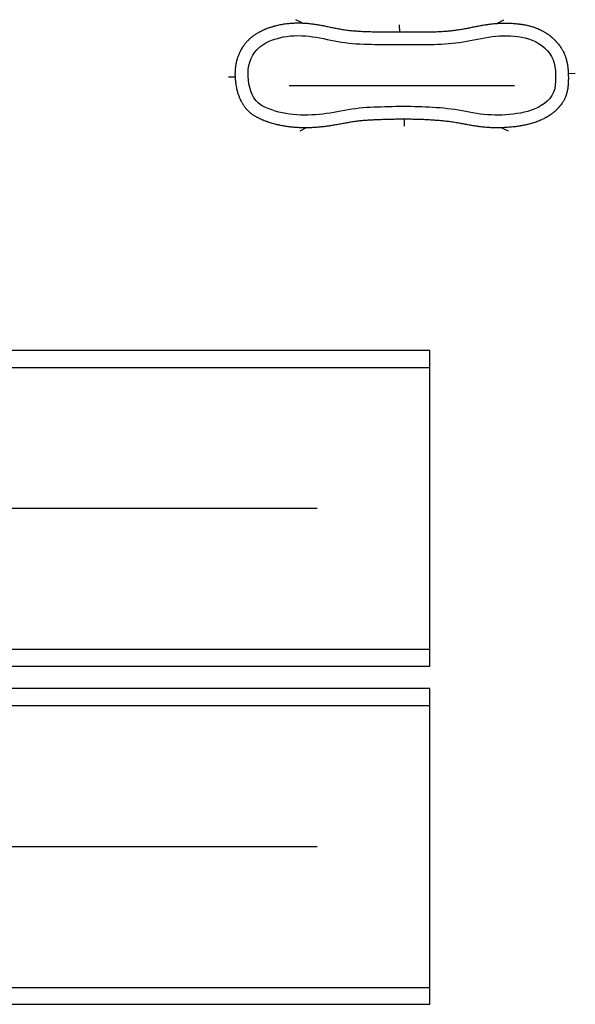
# Model space of a CAD drawing. Header units: millimetres. Extents: x -258 to 662, y -326 to 48.
# Tile 3 of 3: x 464 to 662, y -326 to 23. Entities that reach past the tile are written whole.
import ezdxf

# ---------------------------------------------------------------- set-up
doc = ezdxf.new("R2010")
doc.units = ezdxf.units.MM
for name, color, linetype in [('CUT', 7, 'Continuous'), ('GRAINLINE', 3, 'Continuous'), ('NOTCH', 5, 'Continuous'), ('SEAM', 1, 'Continuous')]:
    doc.layers.add(name, color=color, linetype=linetype)

# ---------------------------------------------------------------- blocks, each defined once
blk = doc.blocks.new('04_RECESSED_FLOOR')
at = {"layer": 'CUT'}
blk.add_lwpolyline([(-59.01, 2.92), (-59.01, 3), (-59.03, 3.37), (-59.03, 3.46), (-59.04, 3.82), (-59.04, 3.91), (-59.04, 4.27), (-59.03, 4.36), (-59.03, 4.72), (-59.02, 4.81), (-59.01, 5.17), (-59, 5.26), (-58.98, 5.61), (-58.97, 5.71), (-58.94, 6.06), (-58.93, 6.16), (-58.9, 6.5), (-58.88, 6.6), (-58.84, 6.94), (-58.82, 7.04), (-58.77, 7.38), (-58.75, 7.48), (-58.69, 7.81), (-58.67, 7.92), (-58.61, 8.25), (-58.58, 8.36), (-58.51, 8.68), (-58.48, 8.79), (-58.4, 9.1), (-58.36, 9.22), (-58.27, 9.53), (-58.24, 9.65), (-58.14, 9.95), (-58.1, 10.07), (-57.99, 10.37), (-57.95, 10.49), (-57.84, 10.79), (-57.79, 10.91), (-57.67, 11.2), (-57.62, 11.32), (-57.49, 11.61), (-57.44, 11.72), (-57.3, 12.01), (-57.24, 12.13), (-57.09, 12.41), (-57.03, 12.52), (-56.88, 12.81), (-56.82, 12.91), (-56.65, 13.19), (-56.59, 13.3), (-56.42, 13.57), (-56.35, 13.68), (-56.17, 13.95), (-56.1, 14.05), (-55.92, 14.31), (-55.84, 14.42), (-55.65, 14.67), (-55.57, 14.77), (-55.38, 15.02), (-55.29, 15.12), (-55.09, 15.36), (-55, 15.46), (-54.8, 15.7), (-54.7, 15.8), (-54.49, 16.02), (-54.4, 16.12), (-54.18, 16.34), (-54.08, 16.43), (-53.85, 16.64), (-53.75, 16.73), (-53.52, 16.94), (-53.42, 17.02), (-53.17, 17.23), (-53.08, 17.3), (-52.82, 17.5), (-52.73, 17.58), (-52.47, 17.77), (-52.37, 17.84), (-52.1, 18.03), (-52.01, 18.09), (-51.73, 18.27), (-51.64, 18.33), (-51.36, 18.51), (-51.26, 18.57), (-50.97, 18.74), (-50.88, 18.79), (-50.59, 18.96), (-50.5, 19.01), (-50.19, 19.17), (-50.11, 19.22), (-49.8, 19.38), (-49.71, 19.42), (-49.4, 19.57), (-49.32, 19.61), (-48.99, 19.76), (-48.91, 19.79), (-48.58, 19.94), (-48.51, 19.97), (-48.17, 20.11), (-48.1, 20.14), (-47.76, 20.27), (-47.69, 20.3), (-47.35, 20.43), (-47.27, 20.45), (-46.93, 20.58), (-46.86, 20.6), (-46.51, 20.72), (-46.44, 20.74), (-46.09, 20.85), (-46.02, 20.87), (-45.67, 20.98), (-45.6, 21), (-45.25, 21.1), (-45.18, 21.12), (-44.82, 21.22), (-44.75, 21.23), (-44.39, 21.32), (-44.33, 21.34), (-43.97, 21.42), (-43.9, 21.44), (-43.54, 21.52), (-43.47, 21.53), (-43.11, 21.61), (-43.04, 21.62), (-42.67, 21.69), (-42.61, 21.7), (-42.24, 21.76), (-42.18, 21.77), (-41.81, 21.83), (-41.75, 21.84), (-41.37, 21.9), (-41.31, 21.9), (-40.94, 21.95), (-40.88, 21.96), (-40.5, 22), (-40.44, 22.01), (-40.07, 22.05), (-40.01, 22.05), (-39.63, 22.09), (-39.57, 22.09), (-39.19, 22.12), (-39.13, 22.13), (-38.75, 22.15), (-38.7, 22.15), (-38.32, 22.17), (-38.26, 22.17), (-37.88, 22.19), (-37.82, 22.19), (-37.44, 22.2), (-37.38, 22.2), (-37, 22.2), (-36.95, 22.21), (-36.56, 22.21), (-36.51, 22.2), (-36.12, 22.2), (-36.07, 22.2), (-35.69, 22.19), (-35.63, 22.19), (-35.25, 22.17), (-35.2, 22.17), (-34.81, 22.15), (-34.76, 22.15), (-34.37, 22.13), (-34.32, 22.13), (-33.94, 22.1), (-33.89, 22.1), (-33.5, 22.06), (-33.45, 22.06), (-33.07, 22.02), (-33.02, 22.02), (-32.63, 21.98), (-32.58, 21.98), (-32.2, 21.93), (-32.15, 21.93), (-31.77, 21.88), (-31.72, 21.87), (-31.33, 21.82), (-31.29, 21.81), (-30.9, 21.76), (-30.86, 21.75), (-30.47, 21.69), (-30.44, 21.69), (-30.04, 21.62), (-30.01, 21.62), (-29.61, 21.55), (-29.58, 21.55), (-29.19, 21.48), (-29.16, 21.47), (-28.76, 21.4), (-28.74, 21.4), (-28.33, 21.32), (-28.31, 21.32), (-27.91, 21.24), (-27.89, 21.24), (-27.49, 21.16), (-27.47, 21.15), (-27.06, 21.07), (-27.05, 21.07), (-26.64, 20.99), (-26.63, 20.98), (-26.22, 20.9), (-26.21, 20.9), (-25.79, 20.81), (-25.37, 20.73), (-24.95, 20.64), (-24.54, 20.56), (-24.12, 20.47), (-23.7, 20.39), (-23.28, 20.31), (-22.86, 20.23), (-22.45, 20.15), (-22.03, 20.07), (-21.61, 20), (-21.19, 19.93), (-20.77, 19.86), (-20.35, 19.79), (-19.93, 19.73), (-19.51, 19.68), (-19.08, 19.62), (-18.66, 19.57), (-18.23, 19.53), (-17.81, 19.48), (-17.38, 19.44), (-16.95, 19.41), (-16.53, 19.37), (-16.1, 19.34), (-15.67, 19.31), (-15.24, 19.28), (-14.81, 19.26), (-14.38, 19.24), (-13.96, 19.21), (-13.53, 19.2), (-13.1, 19.18), (-12.67, 19.16), (-12.24, 19.15), (-11.81, 19.13), (-11.39, 19.12), (-10.96, 19.11), (-10.53, 19.1), (-10.1, 19.1), (-9.67, 19.09), (-9.24, 19.08), (-8.81, 19.08), (-8.39, 19.08), (-7.96, 19.07), (-7.53, 19.07), (-7.1, 19.07), (-6.67, 19.07), (-6.24, 19.07), (-5.81, 19.07), (-5.38, 19.07), (-4.95, 19.07), (-4.52, 19.07), (-4.09, 19.07), (-3.66, 19.07), (-3.24, 19.07), (-2.81, 19.07), (-2.38, 19.07), (-1.95, 19.07), (-1.52, 19.07), (-1.09, 19.07), (-1.08, 19.07), (-0.66, 19.07), (-0.65, 19.07), (-0.23, 19.07), (-0.22, 19.07), (0.21, 19.07), (0.21, 19.07), (0.64, 19.07), (0.64, 19.07), (1.07, 19.06), (1.5, 19.06), (1.93, 19.06), (2.36, 19.05), (2.8, 19.05), (3.23, 19.05), (3.66, 19.04), (4.09, 19.04), (4.52, 19.03), (4.95, 19.03), (5.38, 19.03), (5.81, 19.02), (6.24, 19.02), (6.67, 19.02), (7.1, 19.02), (7.53, 19.02), (7.96, 19.02), (8.39, 19.02), (8.82, 19.03), (9.24, 19.03), (9.67, 19.04), (10.1, 19.04), (10.53, 19.05), (10.96, 19.06), (11.39, 19.07), (11.81, 19.08), (12.24, 19.1), (12.67, 19.12), (13.1, 19.13), (13.52, 19.16), (13.95, 19.18), (14.37, 19.2), (14.8, 19.23), (15.22, 19.26), (15.65, 19.29), (16.07, 19.33), (16.5, 19.36), (16.92, 19.4), (17.35, 19.45), (17.77, 19.49), (18.19, 19.54), (18.61, 19.59), (19.04, 19.65), (19.46, 19.71), (19.88, 19.77), (20.3, 19.83), (20.72, 19.9), (21.15, 19.97), (21.57, 20.04), (21.99, 20.12), (22.41, 20.2), (22.84, 20.28), (23.26, 20.36), (23.68, 20.44), (24.11, 20.52), (24.53, 20.61), (24.95, 20.69), (25.37, 20.78), (25.8, 20.86), (25.8, 20.86), (26.22, 20.94), (26.23, 20.94), (26.64, 21.02), (26.65, 21.03), (27.06, 21.11), (27.08, 21.11), (27.49, 21.19), (27.5, 21.19), (27.91, 21.26), (27.93, 21.27), (28.33, 21.34), (28.36, 21.35), (28.76, 21.42), (28.78, 21.42), (29.18, 21.49), (29.21, 21.49), (29.61, 21.56), (29.64, 21.56), (30.03, 21.62), (30.07, 21.63), (30.46, 21.69), (30.5, 21.69), (30.89, 21.75), (30.93, 21.75), (31.32, 21.8), (31.36, 21.81), (31.74, 21.86), (31.79, 21.86), (32.17, 21.9), (32.22, 21.91), (32.6, 21.95), (32.65, 21.95), (33.03, 21.99), (33.08, 21.99), (33.47, 22.02), (33.51, 22.03), (33.9, 22.05), (33.95, 22.05), (34.33, 22.08), (34.38, 22.08), (34.76, 22.1), (34.81, 22.1), (35.2, 22.11), (35.24, 22.12), (35.63, 22.13), (35.68, 22.13), (36.06, 22.13), (36.11, 22.13), (36.5, 22.14), (36.54, 22.14), (36.93, 22.14), (36.98, 22.14), (37.37, 22.13), (37.41, 22.13), (37.8, 22.12), (37.85, 22.12), (38.24, 22.11), (38.28, 22.1), (38.67, 22.09), (38.72, 22.08), (39.11, 22.06), (39.15, 22.06), (39.54, 22.04), (39.59, 22.03), (39.98, 22), (40.03, 22), (40.42, 21.97), (40.46, 21.96), (40.85, 21.93), (40.9, 21.92), (41.29, 21.88), (41.34, 21.88), (41.72, 21.83), (41.78, 21.82), (42.16, 21.77), (42.22, 21.77), (42.6, 21.71), (42.66, 21.7), (43.03, 21.64), (43.1, 21.63), (43.46, 21.57), (43.53, 21.55), (43.9, 21.48), (43.97, 21.47), (44.33, 21.39), (44.4, 21.38), (44.76, 21.3), (44.84, 21.28), (45.19, 21.19), (45.27, 21.17), (45.62, 21.08), (45.7, 21.06), (46.04, 20.96), (46.13, 20.93), (46.46, 20.83), (46.55, 20.8), (46.88, 20.69), (46.98, 20.66), (47.3, 20.54), (47.4, 20.51), (47.72, 20.38), (47.81, 20.35), (48.13, 20.22), (48.23, 20.18), (48.54, 20.04), (48.63, 20), (48.95, 19.85), (49.04, 19.81), (49.35, 19.66), (49.44, 19.61), (49.75, 19.45), (49.84, 19.41), (50.14, 19.24), (50.23, 19.19), (50.53, 19.02), (50.61, 18.97), (50.91, 18.79), (50.99, 18.73), (51.28, 18.55), (51.37, 18.49), (51.65, 18.3), (51.74, 18.24), (52.02, 18.05), (52.1, 17.98), (52.38, 17.78), (52.46, 17.72), (52.73, 17.51), (52.81, 17.44), (53.07, 17.23), (53.15, 17.16), (53.41, 16.94), (53.49, 16.87), (53.74, 16.65), (53.82, 16.57), (54.06, 16.34), (54.14, 16.26), (54.37, 16.03), (54.45, 15.95), (54.68, 15.71), (54.76, 15.63), (54.98, 15.39), (55.05, 15.3), (55.26, 15.06), (55.34, 14.96), (55.54, 14.72), (55.62, 14.62), (55.81, 14.37), (55.89, 14.27), (56.07, 14.02), (56.14, 13.91), (56.32, 13.65), (56.39, 13.55), (56.56, 13.29), (56.63, 13.18), (56.79, 12.91), (56.86, 12.8), (57.01, 12.53), (57.08, 12.42), (57.22, 12.15), (57.28, 12.03), (57.42, 11.75), (57.47, 11.63), (57.6, 11.36), (57.66, 11.23), (57.77, 10.95), (57.83, 10.82), (57.94, 10.54), (57.98, 10.41), (58.08, 10.12), (58.13, 9.99), (58.22, 9.7), (58.26, 9.57), (58.35, 9.27), (58.38, 9.15), (58.46, 8.83), (58.48, 8.72), (58.56, 8.4), (58.58, 8.29), (58.65, 7.96), (58.67, 7.85), (58.73, 7.51), (58.74, 7.42), (58.8, 7.07), (58.81, 6.98), (58.86, 6.62), (58.87, 6.53), (58.91, 6.17), (58.92, 6.09), (58.95, 5.72), (58.96, 5.64), (58.99, 5.27), (58.99, 5.2), (59.02, 4.81), (59.02, 4.75), (59.04, 4.36), (59.04, 4.3), (59.06, 3.91), (59.06, 3.85), (59.07, 3.45), (59.07, 3.41), (59.08, 3), (59.08, 2.96), (59.08, 2.56), (59.08, 2.51), (59.08, 2.11), (59.07, 2.05), (59.07, 1.66), (59.07, 1.6), (59.05, 1.22), (59.05, 1.15), (59.03, 0.77), (59.03, 0.69), (59, 0.33), (58.99, 0.24), (58.96, -0.11), (58.95, -0.21), (58.91, -0.55), (58.9, -0.66), (58.86, -0.99), (58.84, -1.1), (58.79, -1.42), (58.77, -1.55), (58.71, -1.85), (58.68, -1.99), (58.61, -2.28), (58.58, -2.42), (58.51, -2.71), (58.47, -2.85), (58.39, -3.13), (58.34, -3.28), (58.25, -3.54), (58.19, -3.71), (58.1, -3.96), (58.03, -4.12), (57.93, -4.37), (57.86, -4.53), (57.74, -4.77), (57.67, -4.93), (57.54, -5.17), (57.46, -5.32), (57.32, -5.56), (57.24, -5.7), (57.09, -5.94), (57.01, -6.08), (56.85, -6.32), (56.76, -6.44), (56.59, -6.69), (56.5, -6.8), (56.32, -7.04), (56.23, -7.15), (56.04, -7.39), (55.95, -7.5), (55.74, -7.73), (55.65, -7.83), (55.44, -8.06), (55.35, -8.16), (55.13, -8.39), (55.04, -8.47), (54.81, -8.7), (54.72, -8.78), (54.48, -9), (54.39, -9.08), (54.15, -9.3), (54.06, -9.37), (53.81, -9.58), (53.72, -9.65), (53.46, -9.85), (53.37, -9.92), (53.11, -10.12), (53.02, -10.18), (52.75, -10.38), (52.66, -10.44), (52.38, -10.62), (52.29, -10.68), (52.01, -10.86), (51.92, -10.92), (51.63, -11.09), (51.55, -11.14), (51.25, -11.31), (51.17, -11.36), (50.87, -11.52), (50.78, -11.57), (50.48, -11.73), (50.39, -11.77), (50.08, -11.93), (50, -11.97), (49.68, -12.11), (49.6, -12.15), (49.28, -12.3), (49.2, -12.33), (48.88, -12.47), (48.8, -12.5), (48.47, -12.64), (48.39, -12.66), (48.05, -12.79), (47.98, -12.82), (47.64, -12.95), (47.57, -12.97), (47.22, -13.09), (47.15, -13.11), (46.8, -13.23), (46.73, -13.25), (46.37, -13.36), (46.31, -13.38), (45.94, -13.49), (45.88, -13.5), (45.52, -13.61), (45.45, -13.62), (45.09, -13.72), (45.03, -13.73), (44.65, -13.83), (44.6, -13.84), (44.22, -13.93), (44.16, -13.94), (43.78, -14.02), (43.73, -14.04), (43.35, -14.11), (43.3, -14.12), (42.91, -14.2), (42.86, -14.21), (42.47, -14.28), (42.43, -14.29), (42.04, -14.36), (41.99, -14.36), (41.6, -14.43), (41.55, -14.43), (41.16, -14.49), (41.12, -14.5), (40.72, -14.55), (40.68, -14.56), (40.28, -14.61), (40.24, -14.62), (39.85, -14.66), (39.81, -14.67), (39.41, -14.71), (39.37, -14.72), (38.97, -14.76), (38.93, -14.76), (38.54, -14.8), (38.5, -14.8), (38.1, -14.84), (38.06, -14.84), (37.67, -14.87), (37.63, -14.87), (37.23, -14.9), (37.2, -14.9), (36.8, -14.93), (36.76, -14.93), (36.37, -14.95), (36.33, -14.95), (35.94, -14.97), (35.9, -14.97), (35.5, -14.99), (35.47, -14.99), (35.07, -15), (35.03, -15), (34.64, -15.01), (34.6, -15.01), (34.21, -15.01), (34.17, -15.01), (33.78, -15.01), (33.74, -15.01), (33.35, -15.01), (33.31, -15.01), (32.92, -15), (32.88, -15), (32.49, -14.99), (32.45, -14.99), (32.06, -14.98), (32.02, -14.97), (31.63, -14.96), (31.59, -14.96), (31.2, -14.94), (31.16, -14.94), (30.77, -14.91), (30.73, -14.91), (30.34, -14.88), (30.3, -14.88), (29.91, -14.85), (29.88, -14.85), (29.48, -14.82), (29.45, -14.81), (29.05, -14.78), (29.02, -14.77), (28.63, -14.74), (28.59, -14.73), (28.2, -14.69), (28.16, -14.69), (27.77, -14.64), (27.73, -14.64), (27.34, -14.59), (27.3, -14.58), (26.91, -14.53), (26.88, -14.53), (26.48, -14.47), (26.45, -14.47), (26.05, -14.41), (26.02, -14.4), (25.62, -14.34), (25.59, -14.34), (25.19, -14.27), (25.16, -14.27), (24.76, -14.2), (24.74, -14.19), (24.33, -14.12), (24.31, -14.12), (23.9, -14.05), (23.89, -14.04), (23.47, -13.97), (23.46, -13.96), (23.05, -13.89), (23.04, -13.88), (22.62, -13.8), (22.19, -13.72), (21.77, -13.64), (21.34, -13.56), (20.92, -13.48), (20.5, -13.41), (20.08, -13.33), (19.65, -13.26), (19.23, -13.19), (18.81, -13.12), (18.38, -13.06), (17.96, -12.99), (17.54, -12.93), (17.11, -12.88), (16.69, -12.82), (16.26, -12.77), (15.84, -12.72), (15.41, -12.67), (14.99, -12.62), (14.57, -12.58), (14.14, -12.54), (13.71, -12.5), (13.29, -12.46), (12.86, -12.43), (12.44, -12.39), (12.01, -12.36), (11.59, -12.33), (11.16, -12.3), (10.73, -12.27), (10.31, -12.25), (9.88, -12.22), (9.45, -12.2), (9.02, -12.18), (8.6, -12.15), (8.17, -12.14), (7.74, -12.12), (7.31, -12.1), (6.89, -12.08), (6.46, -12.07), (6.03, -12.06), (5.6, -12.04), (5.17, -12.03), (4.74, -12.02), (4.32, -12.02), (3.89, -12.01), (3.46, -12), (3.03, -12), (2.6, -11.99), (2.17, -11.99), (1.74, -11.98), (1.31, -11.98), (0.88, -11.98), (0.45, -11.98), (0.02, -11.98), (-0.41, -11.99), (-0.84, -11.99), (-1.27, -11.99), (-1.7, -12), (-2.13, -12), (-2.56, -12.01), (-2.99, -12.02), (-3.42, -12.03), (-3.85, -12.04), (-4.28, -12.04), (-4.71, -12.06), (-5.14, -12.07), (-5.57, -12.08), (-6, -12.09), (-6.43, -12.1), (-6.86, -12.12), (-7.29, -12.13), (-7.72, -12.15), (-8.15, -12.16), (-8.57, -12.18), (-9, -12.19), (-9.43, -12.21), (-9.86, -12.23), (-10.29, -12.25), (-10.72, -12.27), (-11.14, -12.29), (-11.57, -12.31), (-12, -12.34), (-12.42, -12.36), (-12.84, -12.39), (-13.27, -12.42), (-13.69, -12.46), (-14.11, -12.49), (-14.54, -12.53), (-14.96, -12.58), (-15.38, -12.63), (-15.8, -12.68), (-16.23, -12.74), (-16.65, -12.8), (-17.07, -12.86), (-17.49, -12.92), (-17.92, -12.99), (-18.34, -13.06), (-18.76, -13.13), (-19.18, -13.21), (-19.61, -13.28), (-20.03, -13.36), (-20.45, -13.44), (-20.88, -13.51), (-21.3, -13.59), (-21.73, -13.67), (-22.15, -13.75), (-22.15, -13.75), (-22.57, -13.83), (-22.58, -13.83), (-23, -13.9), (-23.01, -13.9), (-23.42, -13.98), (-23.43, -13.98), (-23.84, -14.05), (-23.86, -14.05), (-24.27, -14.12), (-24.29, -14.13), (-24.7, -14.19), (-24.72, -14.2), (-25.12, -14.26), (-25.15, -14.27), (-25.55, -14.33), (-25.58, -14.33), (-25.98, -14.39), (-26.01, -14.4), (-26.41, -14.45), (-26.44, -14.46), (-26.84, -14.51), (-26.87, -14.51), (-27.27, -14.56), (-27.3, -14.57), (-27.7, -14.62), (-27.73, -14.62), (-28.13, -14.67), (-28.16, -14.67), (-28.56, -14.71), (-28.59, -14.72), (-28.99, -14.76), (-29.03, -14.76), (-29.43, -14.8), (-29.46, -14.8), (-29.86, -14.83), (-29.89, -14.84), (-30.29, -14.87), (-30.32, -14.87), (-30.72, -14.9), (-30.76, -14.9), (-31.16, -14.92), (-31.19, -14.93), (-31.59, -14.95), (-31.63, -14.95), (-32.02, -14.97), (-32.06, -14.97), (-32.46, -14.98), (-32.49, -14.99), (-32.89, -15), (-32.93, -15), (-33.32, -15.01), (-33.36, -15.01), (-33.76, -15.01), (-33.8, -15.01), (-34.19, -15.02), (-34.23, -15.02), (-34.62, -15.01), (-34.66, -15.01), (-35.06, -15.01), (-35.1, -15.01), (-35.49, -15), (-35.53, -15), (-35.92, -14.99), (-35.97, -14.99), (-36.36, -14.97), (-36.4, -14.97), (-36.79, -14.95), (-36.83, -14.95), (-37.22, -14.92), (-37.27, -14.92), (-37.66, -14.89), (-37.7, -14.89), (-38.09, -14.86), (-38.13, -14.86), (-38.52, -14.82), (-38.56, -14.82), (-38.95, -14.78), (-39, -14.78), (-39.38, -14.73), (-39.43, -14.73), (-39.82, -14.68), (-39.86, -14.68), (-40.25, -14.63), (-40.29, -14.62), (-40.68, -14.57), (-40.72, -14.56), (-41.11, -14.5), (-41.15, -14.5), (-41.54, -14.44), (-41.58, -14.43), (-41.97, -14.36), (-42.01, -14.35), (-42.39, -14.28), (-42.44, -14.27), (-42.82, -14.2), (-42.87, -14.19), (-43.25, -14.11), (-43.3, -14.1), (-43.68, -14.02), (-43.73, -14.01), (-44.1, -13.92), (-44.15, -13.91), (-44.53, -13.82), (-44.58, -13.81), (-44.96, -13.71), (-45.01, -13.7), (-45.38, -13.6), (-45.43, -13.58), (-45.8, -13.48), (-45.86, -13.47), (-46.23, -13.36), (-46.28, -13.34), (-46.65, -13.23), (-46.7, -13.21), (-47.07, -13.09), (-47.12, -13.08), (-47.49, -12.95), (-47.55, -12.94), (-47.91, -12.81), (-47.97, -12.79), (-48.33, -12.66), (-48.39, -12.64), (-48.74, -12.5), (-48.81, -12.48), (-49.15, -12.34), (-49.23, -12.31), (-49.56, -12.17), (-49.64, -12.14), (-49.97, -11.99), (-50.05, -11.95), (-50.37, -11.81), (-50.46, -11.76), (-50.77, -11.61), (-50.87, -11.56), (-51.16, -11.41), (-51.26, -11.35), (-51.55, -11.2), (-51.65, -11.14), (-51.93, -10.97), (-52.04, -10.91), (-52.3, -10.74), (-52.42, -10.67), (-52.67, -10.5), (-52.79, -10.42), (-53.03, -10.25), (-53.15, -10.16), (-53.38, -9.98), (-53.5, -9.88), (-53.72, -9.7), (-53.84, -9.6), (-54.05, -9.41), (-54.17, -9.3), (-54.37, -9.11), (-54.49, -8.99), (-54.68, -8.79), (-54.79, -8.67), (-54.98, -8.46), (-55.08, -8.34), (-55.27, -8.12), (-55.36, -8), (-55.54, -7.77), (-55.63, -7.65), (-55.81, -7.42), (-55.89, -7.3), (-56.06, -7.05), (-56.14, -6.93), (-56.3, -6.67), (-56.37, -6.55), (-56.53, -6.28), (-56.6, -6.17), (-56.75, -5.89), (-56.81, -5.78), (-56.96, -5.49), (-57.01, -5.38), (-57.15, -5.08), (-57.2, -4.97), (-57.34, -4.67), (-57.39, -4.56), (-57.52, -4.25), (-57.56, -4.14), (-57.68, -3.82), (-57.72, -3.72), (-57.84, -3.39), (-57.87, -3.29), (-57.98, -2.96), (-58.01, -2.86), (-58.12, -2.52), (-58.15, -2.42), (-58.24, -2.07), (-58.27, -1.98), (-58.36, -1.63), (-58.38, -1.53), (-58.47, -1.18), (-58.49, -1.09), (-58.56, -0.73), (-58.58, -0.64), (-58.65, -0.27), (-58.67, -0.18), (-58.73, 0.18), (-58.74, 0.27), (-58.8, 0.64), (-58.81, 0.72), (-58.86, 1.09), (-58.87, 1.18), (-58.91, 1.55), (-58.92, 1.64), (-58.95, 2.01), (-58.96, 2.09), (-58.99, 2.46), (-58.99, 2.55)], close=True, dxfattribs=at)
at = {"layer": 'GRAINLINE'}
blk.add_line((-40, 0), (40, 0), dxfattribs=at)
at = {"layer": 'NOTCH'}
for p, q in [((-35.37, 22.18), (-37.58, 23.35)), ((-0.69, 19.07), (-0.82, 21.57)), ((33.99, 22.06), (36.18, 23.27)), ((59.04, 4.28), (61.54, 4.32)), ((-59.01, 2.92), (-61.51, 2.9)), ((0.79, -11.98), (0.9, -14.48)), ((-33.93, -15.01), (-36.13, -16.2)), ((35.5, -14.99), (37.72, -16.14))]:
    blk.add_line(p, q, dxfattribs=at)
at = {"layer": 'SEAM'}
blk.add_lwpolyline([(-36.82, 17.71), (-35.51, 17.68), (-34.21, 17.61), (-32.91, 17.48), (-31.61, 17.31), (-30.32, 17.11), (-29.03, 16.87), (-27.75, 16.62), (-26.47, 16.36), (-25.19, 16.1), (-23.91, 15.84), (-22.62, 15.61), (-21.33, 15.39), (-20.04, 15.21), (-18.74, 15.05), (-17.44, 14.93), (-16.13, 14.83), (-14.83, 14.75), (-13.52, 14.69), (-12.21, 14.64), (-10.91, 14.61), (-9.6, 14.59), (-8.29, 14.57), (-6.98, 14.57), (-5.68, 14.57), (-4.37, 14.57), (-3.06, 14.57), (-1.75, 14.57), (-0.45, 14.57), (0.86, 14.57), (2.17, 14.56), (3.48, 14.54), (4.78, 14.53), (6.09, 14.52), (7.4, 14.52), (8.71, 14.53), (10.01, 14.54), (11.32, 14.57), (12.63, 14.61), (13.93, 14.67), (15.24, 14.75), (16.54, 14.85), (17.84, 14.97), (19.14, 15.12), (20.44, 15.3), (21.73, 15.51), (23.02, 15.73), (24.3, 15.98), (25.58, 16.23), (26.87, 16.48), (28.15, 16.73), (29.44, 16.97), (30.73, 17.18), (32.02, 17.36), (33.32, 17.5), (34.63, 17.59), (35.93, 17.63), (37.24, 17.63), (38.55, 17.59), (39.85, 17.5), (41.15, 17.37), (42.45, 17.18), (43.73, 16.92), (44.99, 16.57), (46.22, 16.14), (47.41, 15.6), (48.55, 14.95), (49.63, 14.22), (50.63, 13.38), (51.56, 12.46), (52.38, 11.44), (53.08, 10.34), (53.64, 9.16), (54.05, 7.92), (54.31, 6.64), (54.47, 5.34), (54.55, 4.04), (54.58, 2.73), (54.56, 1.42), (54.46, 0.12), (54.25, -1.17), (53.87, -2.42), (53.26, -3.58), (52.48, -4.62), (51.57, -5.56), (50.57, -6.4), (49.49, -7.13), (48.34, -7.77), (47.15, -8.31), (45.93, -8.77), (44.69, -9.17), (43.42, -9.49), (42.14, -9.77), (40.85, -9.99), (39.56, -10.17), (38.26, -10.31), (36.95, -10.41), (35.65, -10.48), (34.34, -10.51), (33.03, -10.5), (31.73, -10.46), (30.42, -10.38), (29.12, -10.26), (27.82, -10.11), (26.53, -9.93), (25.24, -9.71), (23.95, -9.48), (22.67, -9.23), (21.38, -8.99), (20.09, -8.77), (18.8, -8.57), (17.51, -8.39), (16.21, -8.23), (14.91, -8.09), (13.61, -7.97), (12.3, -7.87), (11, -7.78), (9.69, -7.7), (8.39, -7.64), (7.08, -7.59), (5.77, -7.55), (4.47, -7.52), (3.16, -7.5), (1.85, -7.49), (0.54, -7.48), (-0.76, -7.49), (-2.07, -7.5), (-3.38, -7.52), (-4.69, -7.55), (-5.99, -7.59), (-7.3, -7.63), (-8.61, -7.68), (-9.91, -7.73), (-11.22, -7.79), (-12.52, -7.86), (-13.83, -7.95), (-15.13, -8.07), (-16.43, -8.22), (-17.72, -8.41), (-19.02, -8.61), (-20.3, -8.84), (-21.59, -9.07), (-22.88, -9.31), (-24.16, -9.54), (-25.45, -9.76), (-26.74, -9.95), (-28.04, -10.13), (-29.34, -10.27), (-30.64, -10.38), (-31.95, -10.46), (-33.25, -10.5), (-34.56, -10.51), (-35.87, -10.49), (-37.17, -10.42), (-38.48, -10.31), (-39.78, -10.15), (-41.07, -9.95), (-42.35, -9.7), (-43.62, -9.41), (-44.89, -9.06), (-46.13, -8.66), (-47.36, -8.21), (-48.56, -7.69), (-49.7, -7.06), (-50.77, -6.3), (-51.69, -5.38), (-52.46, -4.32), (-53.08, -3.17), (-53.57, -1.96), (-53.95, -0.71), (-54.23, 0.57), (-54.42, 1.86), (-54.52, 3.16), (-54.53, 4.47), (-54.45, 5.77), (-54.25, 7.07), (-53.93, 8.33), (-53.48, 9.56), (-52.89, 10.72), (-52.17, 11.82), (-51.33, 12.82), (-50.37, 13.7), (-49.32, 14.48), (-48.19, 15.14), (-47.01, 15.71), (-45.8, 16.2), (-44.56, 16.61), (-43.3, 16.96), (-42.02, 17.23), (-40.73, 17.44), (-39.43, 17.59), (-38.13, 17.68)], close=True, dxfattribs=at)
blk = doc.blocks.new('06_STRAP_COVER_LEFT_DEV')
at = {"layer": 'CUT'}
blk.add_lwpolyline([(0, -44), (70, -56), (230, -56), (230, 56), (70, 56), (0, 44)], close=True, dxfattribs=at)
at = {"layer": 'GRAINLINE'}
blk.add_line((30, 0), (190, 0), dxfattribs=at)
at = {"layer": 'SEAM'}
for points in [[(0, 38), (70, 50), (230, 50)], [(0, -38), (70, -50), (230, -50)]]:
    blk.add_lwpolyline(points, dxfattribs=at)
blk = doc.blocks.new('07_STRAP_COVER_RIGHT_DEV')
at = {"layer": 'CUT'}
blk.add_lwpolyline([(0, -44), (70, -56), (230, -56), (230, 56), (70, 56), (0, 44)], close=True, dxfattribs=at)
at = {"layer": 'GRAINLINE'}
blk.add_line((30, 0), (190, 0), dxfattribs=at)
at = {"layer": 'SEAM'}
for points in [[(0, 38), (70, 50), (230, 50)], [(0, -38), (70, -50), (230, -50)]]:
    blk.add_lwpolyline(points, dxfattribs=at)

msp = doc.modelspace()

# ---------------------------------------------------------------- block references
for name, p in [('04_RECESSED_FLOOR', (600, 0)), ('06_STRAP_COVER_LEFT_DEV', (380, -150)), ('07_STRAP_COVER_RIGHT_DEV', (380, -270))]:
    msp.add_blockref(name, p)

doc.saveas('drawing.dxf')
